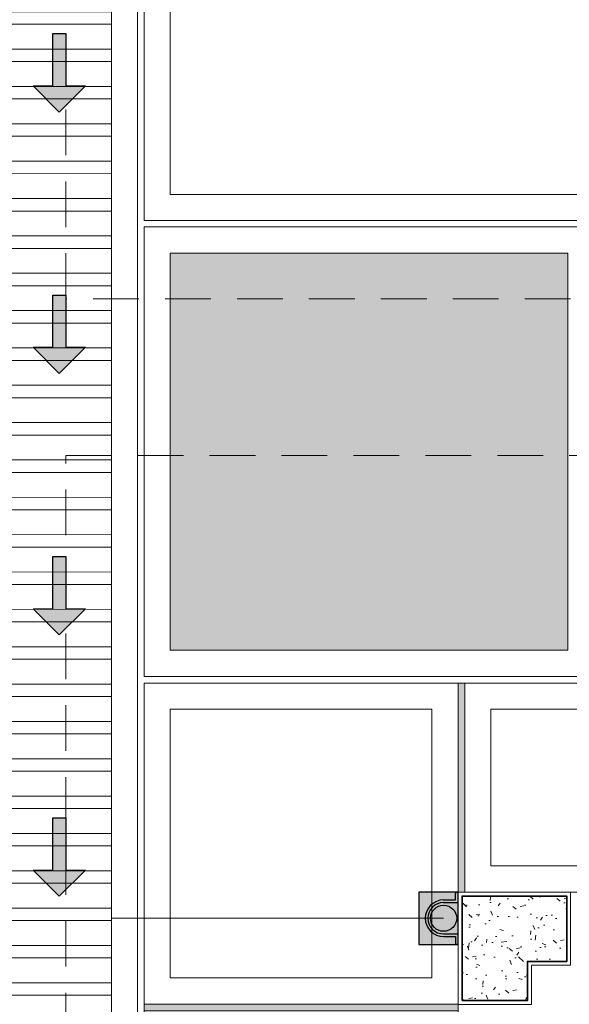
# Model space of a CAD drawing. Header units: millimetres. Extents: x -8931983 to 9630244, y 4 to 18563053.
# Tile 65 of 256: x 349133.6 to 349135.7, y 9281953.68 to 9281957.44. Entities that reach past the tile are written whole.
import ezdxf

# ---------------------------------------------------------------- set-up
doc = ezdxf.new("R2010")
doc.units = ezdxf.units.MM
doc.linetypes.add('DASHED2', pattern=[0.375, 0.25, -0.125])
for name, color, linetype, lineweight in [('.', 7, 'Continuous', 0), ('0_ CUNETAS', 151, 'Continuous', 5), ('0_MUROS 2 BAJOS', 150, 'Continuous', 9), ('0_PROYECCIONES 1', 1, 'DASHED2', 0), ('COLUMNAS', 3, 'Continuous', 35), ('CUNETAS', 5, 'Continuous', 0), ('TARRAJEO', 32, 'Continuous', 0), ('vereda', 254, 'Continuous', 5)]:
    doc.layers.add(name, color=color, linetype=linetype, lineweight=lineweight)
for name, color, linetype, lineweight, true_color in [('0_COLUMNA ACHURADO', 250, 'Continuous', 0, 0x363636), ('0_PISOS', 252, 'Continuous', 0, 0x8a8a8a), ('0_TEXTURA PISOS', 252, 'Continuous', 0, 0x8c8c8c), ('PISO Cemento pulido', 254, 'Continuous', 5, 0xd1d1d1), ('tuberia des. fluvial ftt', 169, 'Continuous', 0, 0x232d53)]:
    doc.layers.add(name, color=color, linetype=linetype, lineweight=lineweight, true_color=true_color)

# ---------------------------------------------------------------- blocks, each defined once
blk = doc.blocks.new('*U3844')
at = {"layer": '.', "lineweight": 30}
h = blk.add_hatch(color=1, dxfattribs=at)
h.dxf.hatch_style = 1
h.paths.add_polyline_path([(-0.0249999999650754, -0.0500000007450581), (-0.0999999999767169, -0.0500000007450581), (0, -0.150000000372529), (0.1000000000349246, -0.0500000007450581), (0.0250000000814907, -0.0500000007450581), (0.0250000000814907, 0.1499999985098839), (-0.0249999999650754, 0.1499999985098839)])
at = {"layer": '0_ CUNETAS', "color": 1, "lineweight": 30}
blk.add_lwpolyline([(-0.099999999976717, -0.0500000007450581), (-0.0249999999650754, -0.0500000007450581), (-0.0249999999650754, 0.1499999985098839), (0.0250000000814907, 0.1499999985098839), (0.0250000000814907, -0.0500000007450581), (0.1000000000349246, -0.0500000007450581), (0, -0.150000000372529)], close=True, dxfattribs=at)
blk = doc.blocks.new('*U3817')
at = {"layer": '0_ CUNETAS', "color": 0, "linetype": 'ByBlock', "lineweight": -2, "transparency": 16777216}
for p in [(1.7e-15, 28), (1.7e-15, 27), (1.6e-15, 26), (1.5e-15, 25)]:
    blk.add_blockref('*U3844', p, dxfattribs=at)
blk = doc.blocks.new('red drenaje')
at = {"layer": '0_ CUNETAS', "lineweight": 0}
h = blk.add_hatch(dxfattribs=at)
h.set_pattern_fill('ANSI32', color=256, scale=0.015, angle=135)
h.set_pattern_definition([(180, (7.400000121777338, 110.9101056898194), (0, -0.142875), []), (180, (7.352375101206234, 110.9577307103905), (0, -0.142875), [])])
h.paths.add_polyline_path([(-17.48002956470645, 13.09315802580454), (-17.08002956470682, 13.09315802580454), (-17.08002956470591, 69.90510566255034), (-17.48002956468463, 69.90510566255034)])
for p, q in [((-16.98002956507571, 70.0281056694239), (-16.98002956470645, 13.09315802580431)), ((-17.080029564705, 69.90510566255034), (-17.08002956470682, 13.60000024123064))]:
    blk.add_line(p, q, dxfattribs=at)
blk.add_lwpolyline([(-17.48002956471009, 69.90510566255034), (-17.08002956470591, 69.90510566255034), (-17.08002956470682, 13.09315802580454), (-17.48002956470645, 13.09315802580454), (-17.48002956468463, 69.90510566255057)], dxfattribs=at)
blk.add_blockref('*U3817', (-17.27955911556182, 11.23743466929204, 684.917766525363), dxfattribs=at)
blk = doc.blocks.new('columnas topico y donaciones')
at = {"layer": '0_COLUMNA ACHURADO'}
h = blk.add_hatch(dxfattribs=at)
h.set_pattern_fill('AR-CONC', color=256, scale=0.00088, angle=90.00000000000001)
h.set_pattern_definition([(140, (0, 0), (0.0140263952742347, 0.1603225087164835), [0.016764, -0.184404]), (85.00000000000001, (0, 0), (-0.1681300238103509, -0.0310142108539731), [0.0134112, -0.1475237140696]), (190.4514447, (0.00116886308, 0.01336016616), (-0.1541036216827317, 0.1293082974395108), [0.014247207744, -0.156719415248]), (136.1842, (-0.044704, 0), (0.0369972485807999, 0.2385495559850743), [0.025146, -0.2766059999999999]), (186.63555761, (-0.04162092, 0.019879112), (-0.2177349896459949, 0.2089156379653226), [0.0213708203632, -0.2350793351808]), (81.18415117, (-0.044704, 0), (-0.2177349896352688, 0.2089156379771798), [0.0201167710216, -0.2212845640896]), (111, (-0.033528, 0.022352), (0.0899933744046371, 0.1334206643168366), [0.016764, -0.184404]), (56.00000000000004, (-0.033528, 0.022352), (-0.1620854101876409, 0.0543857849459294), [0.0134112, -0.1475232]), (161.451445, (-0.026028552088, 0.033470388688), (-0.0720920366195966, 0.1878064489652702), [0.014247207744, -0.1567191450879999]), (127.5, (0, 0), (-0.0744084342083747, 0.0027179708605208), [0, -0.14573504, 0, -0.1497584, 0, -0.148082]), (97.5, (0, 0), (-0.0881589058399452, 0.0588013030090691), [0, -0.08538464, 0, -0.14238224, 0, -0.0564388]), (57.50000000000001, (0, -0.04984496), (0.0050412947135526, 0.1193197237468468), [0, -0.05588, 0, -0.1743456, 0, -0.2313432]), (47.5, (0, -0.07219696), (-0.0223753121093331, 0.1303536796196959), [0, -0.072644, 0, -0.11578336, 0, -0.1642872])])
h.paths.add_polyline_path([(-6.899999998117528, 11.29999999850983), (-7.299999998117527, 11.29999999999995), (-7.299999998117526, 10.89999999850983), (-7.049999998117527, 10.89999999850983), (-7.049999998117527, 11.04999999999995), (-6.899999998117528, 11.04999999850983)])
at = {"layer": 'COLUMNAS', "color": 6, "elevation": 7.823928e-10}
blk.add_lwpolyline([(-7.299999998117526, 10.89999999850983), (-7.299999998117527, 11.29999999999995), (-6.899999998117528, 11.29999999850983), (-6.899999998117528, 11.04999999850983), (-7.049999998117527, 11.04999999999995), (-7.049999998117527, 10.89999999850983)], close=True, dxfattribs=at)
at = {"layer": 'TARRAJEO', "elevation": 7.823928e-10}
blk.add_lwpolyline([(-7.314999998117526, 10.88499999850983), (-7.314999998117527, 11.31500000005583), (-6.884999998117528, 11.31499999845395), (-6.884999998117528, 11.03499999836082), (-7.034999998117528, 11.03499999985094), (-7.034999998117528, 10.88499999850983)], close=True, dxfattribs=at)
blk = doc.blocks.new('montante')
at = {"linetype": 'Continuous', "true_color": 0xffffff}
blk.add_hatch(color=7, dxfattribs=at).paths.add_polyline_path([(-0.0945478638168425, 0.0999999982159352), (-0.0945478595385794, -0.1000000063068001), (0.0554521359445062, -0.1000000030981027), (0.0554521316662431, 0.1000000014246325)])
at = {"layer": '0_MUROS 2 BAJOS', "lineweight": 30}
blk.add_lwpolyline([(-0.0945478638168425, 0.0999999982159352), (-0.0945478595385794, -0.1000000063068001), (0.0554521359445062, -0.1000000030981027), (0.0554521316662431, 0.1000000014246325)], close=True, dxfattribs=at)
at = {"layer": 'tuberia des. fluvial ftt', "color": 6, "lineweight": 30}
for p, q in [((0.045457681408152, 0.0700000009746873), (0.045457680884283, 0.0949999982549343)), ((-1.5133992e-09, 0.0700000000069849), (0.045457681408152, 0.0700000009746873)), ((-1.3096724e-09, 0.0600000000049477), (0.0554576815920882, 0.0600000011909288)), ((1.2805685e-09, -0.0599999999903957), (0.0554576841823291, -0.0599999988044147)), ((1.4842954e-09, -0.069999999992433), (0.0454576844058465, -0.0699999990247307)), ((0.0454576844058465, -0.0699999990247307), (0.0454576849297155, -0.0950000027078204))]:
    blk.add_line(p, q, dxfattribs=at)
at = {"layer": 'tuberia des. fluvial ftt', "color": 4, "lineweight": 30}
blk.add_circle((0, 0), 0.05, dxfattribs=at)
at = {"layer": 'tuberia des. fluvial ftt', "color": 6, "lineweight": 30}
for centre, radius, start, end in [((0.0504576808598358, 0.0949999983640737), 0.0049999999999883, 1.2256320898e-06, 180.0000012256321), ((0, 7.276e-12), 0.0699999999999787, 90.00000122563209, 270.0000012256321), ((0, 7.276e-12), 0.06, 90.00000122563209, 270.0000012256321), ((0.0504576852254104, -0.095000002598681), 0.0049999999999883, 180.0000012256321, 1.2256320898e-06)]:
    blk.add_arc(centre, radius, start, end, dxfattribs=at)
blk = doc.blocks.new('edf 2 pg bloque')
at = {"layer": '0_PROYECCIONES 1', "ltscale": 0.7, "elevation": 1410.932808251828}
blk.add_lwpolyline([(-8.830000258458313, 1.6699531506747), (1.49999973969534, 1.6699531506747), (1.49999973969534, -12.6600468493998), (-8.830000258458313, -12.6600468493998)], close=True, dxfattribs=at)
at = {"layer": '0_ CUNETAS', "color": 251, "lineweight": 0, "true_color": 0x636466}
blk.add_blockref('montante', (-7.385482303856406, -0.1000000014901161, 726.0150417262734), dxfattribs=at)
at = {"layer": 'TARRAJEO', "color": 6}
blk.add_blockref('columnas topico y donaciones', (-0.0149999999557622, -11.31499999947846, 726.0150417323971), dxfattribs=at)
blk = doc.blocks.new('junta vereda 0.8')
at = {"layer": '.', "true_color": 0x939598}
h = blk.add_hatch(color=252, dxfattribs=at)
h.dxf.hatch_style = 1
h.paths.add_polyline_path([(0.0127000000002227, 0), (-0.0127000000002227, 0), (-0.0127000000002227, 0.799999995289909), (0.0127000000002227, 0.799999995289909)])
at = {"layer": '0_TEXTURA PISOS'}
h = blk.add_hatch(dxfattribs=at)
h.set_pattern_fill('ANGLE', color=256, angle=180)
h.set_pattern_definition([(180, (5477.765441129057, 1211.768031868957), (-9e-16, -6.985), [5.08, -1.905]), (270, (5477.765441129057, 1211.768031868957), (6.985, -1.3e-15), [5.08, -1.905])])
h.paths.add_polyline_path([(0.0127000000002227, 0), (-0.0127000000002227, 0), (-0.0127000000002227, 0.799999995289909), (0.0127000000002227, 0.799999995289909)])
at = {"layer": 'vereda'}
blk.add_lwpolyline([(0.0127000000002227, 0), (-0.0127000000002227, 0), (-0.0127000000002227, 0.799999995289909), (0.0127000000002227, 0.799999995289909)], close=True, dxfattribs=at)
blk = doc.blocks.new('JUNTA VEREDA')
at = {"layer": '.', "true_color": 0x939598}
h = blk.add_hatch(dxfattribs=at)
h.set_pattern_fill('ANGLE', color=252)
h.set_pattern_definition([(0, (0, 0), (0, 6.985), [5.08, -1.905]), (90, (0, 0), (-6.985, 4e-16), [5.08, -1.905])])
h.paths.add_polyline_path([(-0.01331989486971, 1.200000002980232), (0.0120801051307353, 1.200000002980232), (0.0120801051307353, 0), (-0.01331989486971, 0)])
h = blk.add_hatch(color=252, dxfattribs=at)
h.dxf.hatch_style = 1
h.paths.add_polyline_path([(0.0120801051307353, 1.200000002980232), (-0.01331989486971, 1.200000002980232), (-0.01331989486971, 0), (0.0120801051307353, 0)])
at = {"layer": '0_TEXTURA PISOS'}
h = blk.add_hatch(dxfattribs=at)
h.set_pattern_fill('ANGLE', color=256)
h.set_pattern_definition([(0, (-5477.766061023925, -1210.968031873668), (0, 6.985), [5.08, -1.905]), (90, (-5477.766061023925, -1210.968031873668), (-6.985, 4e-16), [5.08, -1.905])])
h.paths.add_polyline_path([(-0.01331989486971, 1.200000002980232), (0.0120801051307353, 1.200000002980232), (0.0120801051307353, 0), (-0.01331989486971, 0)])
at = {"layer": 'vereda'}
blk.add_lwpolyline([(-0.01331989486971, 1.200000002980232), (0.0120801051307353, 1.200000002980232), (0.0120801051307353, 0), (-0.01331989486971, 0)], close=True, dxfattribs=at)
blk = doc.blocks.new('verda bloque edf 02 pg')
at = {"layer": 'vereda'}
for points, elevation in [([(0, 3.7252903e-09), (-9.72999999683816, 3.7252903e-09), (-9.72999999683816, -13.32999999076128), (2.5611371e-09, -13.32999999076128)], 726.0150417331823), ([(-9.72999999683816, 3.7252903e-09), (-8.530030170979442, 3.7252903e-09), (-8.530030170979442, -1.228399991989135), (-9.72999999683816, -1.228399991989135)], 726.0150417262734), ([(-9.629999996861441, -0.0999999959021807), (-8.63003017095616, -0.0999999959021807), (-8.63003017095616, -1.128399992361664), (-9.629999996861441, -1.128399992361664)], 726.0150417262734)]:
    blk.add_lwpolyline(points, close=True, dxfattribs=dict(at, elevation=elevation))
for points in [[(-8.504629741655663, 0), (-5.504629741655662, 0), (-5.504629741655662, -0.7999999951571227), (-8.504629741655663, -0.7999999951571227)], [(-8.404629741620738, -0.099999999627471), (-5.604629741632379, -0.099999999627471), (-5.604629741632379, -0.6999999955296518), (-8.404629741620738, -0.6999999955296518)]]:
    blk.add_lwpolyline(points, close=True, dxfattribs=at)
at = {"layer": 'vereda', "xscale": -1, "rotation": 180}
blk.add_blockref('junta vereda 0.8', (-8.517329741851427, 0), dxfattribs=at)
at = {"layer": 'vereda', "rotation": 90}
blk.add_blockref('JUNTA VEREDA', (-8.530030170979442, -1.240480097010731, 726.0150417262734), dxfattribs=at)
blk = doc.blocks.new('bloque sum pg')
at = {"layer": '0_PROYECCIONES 1', "ltscale": 0.7}
blk.add_lwpolyline([(-17.32999999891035, 0), (0, 0), (0, -32.33000000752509), (-17.32999999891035, -32.33000000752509)], close=True, dxfattribs=at)
blk = doc.blocks.new('verda sum pg')
at = {"layer": 'vereda'}
for points, elevation in [([(9.3132257e-09, -31.3300000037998), (16.72999999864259, -31.3300000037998), (16.72999999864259, 5.5879354e-09), (0, 0)], 684.917766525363), ([(3.233435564e-07, -31.32997294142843), (3.000000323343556, -31.32997294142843), (3.000000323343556, -30.12997294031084), (3.233435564e-07, -30.12997294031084)], 5.0845301e-09), ([(0.1000003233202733, -31.22997293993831), (2.900000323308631, -31.22997293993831), (2.900000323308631, -30.22997293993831), (0.1000003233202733, -30.22997293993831)], 5.0845301e-09)]:
    blk.add_lwpolyline(points, close=True, dxfattribs=dict(at, elevation=elevation))

msp = doc.modelspace()

# ---------------------------------------------------------------- hatches: boundary and pattern name
at = {"layer": '.', "true_color": 0x939598, "transparency": 33554559}
h = msp.add_hatch(dxfattribs=at)
h.set_pattern_fill('AR-SAND', color=252, scale=0.0087, angle=-90.00000000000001)
h.set_pattern_definition([(307.5, (0, 0), (0.4257895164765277, 0.0139202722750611), [0, -0.3358895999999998, 0, -0.3756659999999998, 0, -0.3590924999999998]), (277.5, (0, 0), (0.6236378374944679, -0.3910852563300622), [0, -0.1812035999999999, 0, -0.3027425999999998, 0, -0.1160144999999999]), (237.5, (0, 0.2718053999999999), (0.0012503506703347, -0.6881633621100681), [0, -0.1104899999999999, 0, -0.3977639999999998, 0, -0.5193029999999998]), (227.5, (0, 0.2718053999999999), (0.193948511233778, -0.6642941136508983), [0, -0.055245, 0, -0.2607563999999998, 0, -0.2983229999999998])])
edge = h.paths.add_edge_path()
edge.add_line((349130.3852684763, 9281921.531407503), (349130.3847586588, 9281920.381407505))
edge.add_line((349130.3847586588, 9281920.381407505), (349135.0647586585, 9281920.381407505))
edge.add_line((349135.0647586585, 9281920.381407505), (349135.0647485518, 9281921.531407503))
edge.add_arc((349138.0647485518, 9281921.531407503), 2.99999999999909, 89.99999999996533, 179.9999999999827, ccw=False)
edge.add_line((349138.0647485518, 9281924.531407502), (349138.9403453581, 9281924.531407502))
edge.add_arc((349138.9403496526, 9281921.531411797), 2.999995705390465, 8.202094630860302e-05, 90.0000820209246, ccw=False)
edge.add_line((349141.940345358, 9281921.531416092), (349141.9403554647, 9281918.001386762))
edge.add_line((349141.9403554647, 9281918.00138676), (349156.758601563, 9281918.00138676))
edge.add_line((349156.758601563, 9281918.00138676), (349156.758601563, 9281921.00138676))
edge.add_arc((349158.758601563, 9281921.00138676), 2, 90, 180, ccw=False)
edge.add_line((349158.758601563, 9281923.00138676), (349161.0004021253, 9281923.00138676))
edge.add_line((349161.0004021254, 9281923.001386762), (349161.0004021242, 9281955.074472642))
edge.add_line((349161.0004021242, 9281955.074472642), (349146.6847117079, 9281955.074472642))
edge.add_line((349146.6847117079, 9281955.074472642), (349146.6847117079, 9281941.899472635))
edge.add_line((349146.6847117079, 9281941.899472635), (349151.8257897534, 9281941.899472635))
edge.add_arc((349151.8257897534, 9281938.874472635), 3.024999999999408, -0.004437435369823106, 89.99999999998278, ccw=False)
edge.add_line((349154.8507897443, 9281938.874238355), (349154.8502452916, 9281931.844312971))
edge.add_arc((349151.8502447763, 9281931.84454584), 3.000000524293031, 269.99998998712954, 359.99555255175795, ccw=False)
edge.add_line((349151.8502442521, 9281928.844545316), (349151.0596959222, 9281928.844578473))
edge.add_line((349151.0596959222, 9281928.844578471), (349137.7847586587, 9281928.844545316))
edge.add_arc((349137.7847586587, 9281921.444545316), 7.399999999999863, 89.99999999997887, 180.0000000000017)

# ---------------------------------------------------------------- linework, layer by layer
at = {"layer": '0_ CUNETAS', "color": 251, "lineweight": 0, "true_color": 0x636466}
msp.add_line((349135.2242140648, 9281954.004519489), (349133.9546666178, 9281954.004519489), dxfattribs=at)
at = {"layer": 'TARRAJEO', "elevation": 6.9060206e-09}
msp.add_lwpolyline([(349135.2796963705, 9281954.10451949), (349142.6096963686, 9281954.10451949), (349142.6096963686, 9281942.774498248), (349135.2796963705, 9281942.774498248)], close=True, dxfattribs=at)
at = {"layer": 'vereda'}
msp.add_line((349143.8096961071, 9281954.92951949), (349134.0796963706, 9281954.92951949), dxfattribs=at)

# ---------------------------------------------------------------- block references
at = {"lineweight": 5}
msp.add_blockref('bloque sum pg', (349151.1097257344, 9281988.703696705, 705.4664041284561), dxfattribs=at)

# ---------------------------------------------------------------- next in the draw order: hatches: boundary and pattern name
at = {"layer": 'PISO Cemento pulido', "true_color": 0xdfe0e1, "transparency": 33554610}
msp.add_hatch(color=254, dxfattribs=at).paths.add_polyline_path([(349134.1796963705, 9281956.549519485), (349134.1796963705, 9281955.029519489), (349135.6996963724, 9281955.029519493), (349135.6996963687, 9281956.549519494)])

# ---------------------------------------------------------------- next in the draw order: linework, layer by layer
at = {"layer": '0_PISOS'}
msp.add_lwpolyline([(349135.6996963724, 9281955.029519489), (349134.1796963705, 9281955.029519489), (349134.1796963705, 9281956.549519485), (349135.6996963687, 9281956.549519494)], close=True, dxfattribs=at)
at = {"layer": 'vereda'}
for p, q in [((349134.0796963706, 9281956.64951949), (349150.8096960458, 9281956.64951949)), ((349134.0796963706, 9281954.92951949), (349134.0796963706, 9281956.64951949)), ((349134.0796963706, 9281956.64951949), (349139.2396963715, 9281956.64951949))]:
    msp.add_line(p, q, dxfattribs=at)

# ---------------------------------------------------------------- next in the draw order: block references
at = {"lineweight": 5}
msp.add_blockref('verda sum pg', (349134.0797257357, 9281988.0036967), dxfattribs=at)

# ---------------------------------------------------------------- next in the draw order: block references
msp.add_blockref('edf 2 pg bloque', (349142.6096963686, 9281954.10451949, -726.0150417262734), dxfattribs=at)

# ---------------------------------------------------------------- next in the draw order: block references
msp.add_blockref('verda bloque edf 02 pg', (349143.8096963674, 9281954.904519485, -726.0150417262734), dxfattribs=at)
at = {"layer": 'CUNETAS', "color": 84, "lineweight": 30}
msp.add_blockref('red drenaje', (349151.0346959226, 9281918.001386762), dxfattribs=at)

doc.saveas('drawing.dxf')
